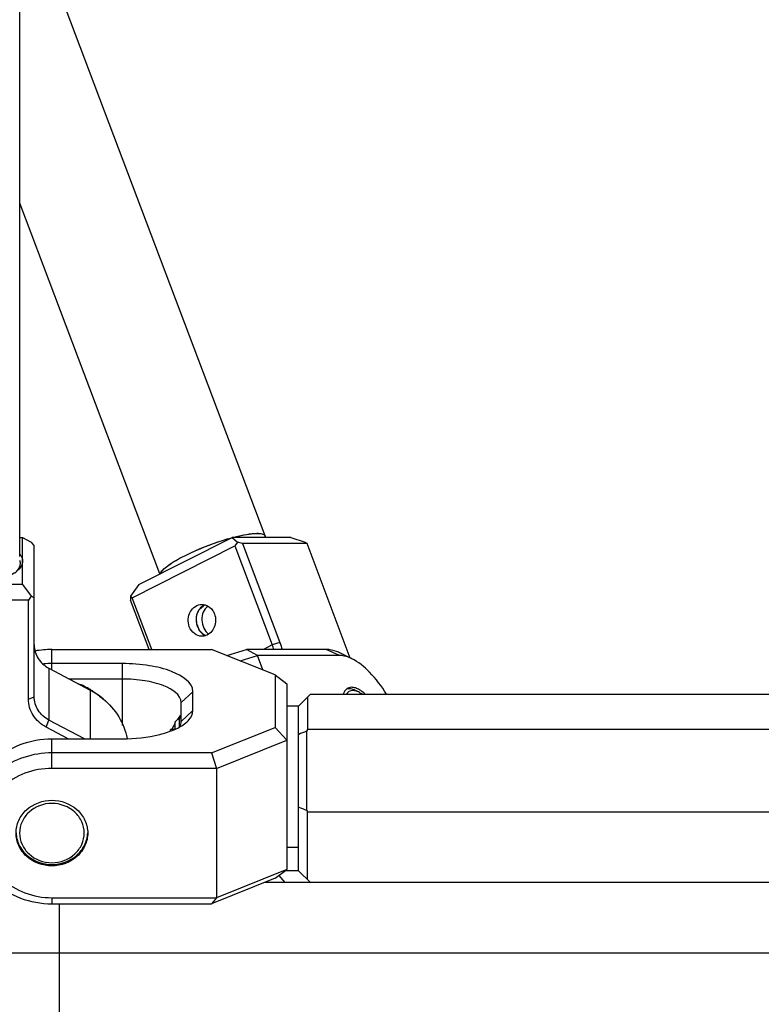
# Model space of a CAD drawing. Header units: millimetres. Extents: x -491 to 2059, y -393 to 795.
# Tile 13 of 256: x -318.05 to -311.74, y -103.45 to -95.08. Entities that reach past the tile are written whole.
import ezdxf

# ---------------------------------------------------------------- set-up
doc = ezdxf.new("R2010")
doc.units = ezdxf.units.MM
doc.header["$LTSCALE"] = 462.55
doc.layers.get('0').update_dxf_attribs({"linetype": 'CONTINUOUS'})
for name, color, linetype in [('2ND_ARM_V2_PITCH_ABL378', 7, 'CONTINUOUS'), ('2ND_ARM_V2_PITCH_ABL390', 7, 'CONTINUOUS'), ('A2300201_ABL339', 7, 'CONTINUOUS'), ('A2300201_ABL403', 7, 'CONTINUOUS'), ('A2400201_ABL358', 7, 'CONTINUOUS'), ('A2410102_ABL383', 7, 'CONTINUOUS'), ('CSHCS-BR-M4-12_203_PBL398', 7, 'CONTINUOUS'), ('FWSRM-D10-V4-E2-T2_5_PBL401', 7, 'CONTINUOUS'), ('M2300101_PBL386', 7, 'CONTINUOUS'), ('M2300101_PBL391', 7, 'CONTINUOUS'), ('M2300201_PBL382', 7, 'CONTINUOUS'), ('M2300201_PBL404', 7, 'CONTINUOUS'), ('M2300301_PBL410', 7, 'CONTINUOUS'), ('M2300301_PBL417', 7, 'CONTINUOUS'), ('M2300602_PBL409', 7, 'CONTINUOUS'), ('M2300602_PBL794', 7, 'CONTINUOUS'), ('M2410102_PBL384', 7, 'CONTINUOUS'), ('M2420202_PBL368', 7, 'CONTINUOUS'), ('M2420301_PBL392', 7, 'CONTINUOUS'), ('WFM_0608_06_2_PBL394', 7, 'CONTINUOUS'), ('WFM_0608_06_2_PBL772', 7, 'CONTINUOUS'), ('왼쪽_14_VBL319', 7, 'CONTINUOUS')]:
    doc.layers.add(name, color=color, linetype=linetype)

# ---------------------------------------------------------------- blocks, each defined once
blk = doc.blocks.new('M2300201_PBL382', base_point=(1727.024, 2917.64))
at = {"layer": 'M2300201_PBL382', "color": 7}
for p, q in [((1718.074, 2930.533), (1717.324, 2930.145)), ((1718.074, 2930.533), (1718.309, 2930.533)), ((1718.074, 2926.533), (1718.074, 2930.533)), ((1727.839, 2930.533), (1728.074, 2930.533)), ((1728.074, 2930.533), (1728.824, 2930.145)), ((1728.074, 2926.533), (1728.074, 2930.533)), ((1717.074, 2929.816), (1717.324, 2930.145)), ((1717.074, 2912.849), (1717.074, 2929.816)), ((1728.824, 2930.145), (1729.074, 2929.816)), ((1729.074, 2916.998), (1729.074, 2929.816)), ((1718.222, 2929.017), (1718.225, 2929.021)), ((1718.233, 2929.016), (1718.234, 2929.02)), ((1727.913, 2929.02), (1727.915, 2929.016)), ((1727.922, 2929.021), (1727.925, 2929.017)), ((1717.324, 2925.545), (1718.074, 2926.533)), ((1728.074, 2926.533), (1718.074, 2926.533)), ((1728.074, 2926.533), (1728.824, 2925.545)), ((1717.324, 2925.545), (1717.074, 2925.416)), ((1717.574, 2925.216), (1717.324, 2925.545)), ((1728.574, 2925.216), (1717.574, 2925.216)), ((1717.574, 2925.216), (1717.574, 2912.772)), ((1728.824, 2925.545), (1728.574, 2925.216)), ((1728.574, 2916.798), (1728.574, 2925.216)), ((1729.074, 2925.416), (1728.824, 2925.545)), ((1730.324, 2919.413), (1733.824, 2917.561)), ((1731.961, 2913.418), (1730.074, 2914.417)), ((1733.339, 2913.418), (1730.324, 2915.013)), ((1717.074, 2912.849), (1717.574, 2912.772)), ((1717.074, 2912.849), (1721.404, 2905.976)), ((1717.574, 2912.772), (1721.77, 2906.111)), ((1721.404, 2905.976), (1721.77, 2906.111)), ((1721.404, 2905.976), (1723.725, 2904.747)), ((1721.77, 2906.111), (1723.674, 2905.103))]:
    blk.add_line(p, q, dxfattribs=at)
at = {"layer": 'M2300201_PBL382', "color": 2}
for p, q in [((1730.324, 2919.413), (1730.324, 2915.013)), ((1728.574, 2916.798), (1729.074, 2916.998)), ((1733.824, 2917.561), (1733.824, 2913.418)), ((1730.074, 2914.417), (1730.324, 2915.013))]:
    blk.add_line(p, q, dxfattribs=at)
at = {"layer": 'M2300201_PBL382', "color": 7}
for centre, radius, start, end in [((1719.263, 2928.368), 1.226, 145.99088, 147.81768), ((1719.294, 2928.348), 1.263, 145.5712, 145.99743), ((1719.345, 2928.311), 1.326, 142.71968, 145.5513), ((1726.802, 2928.311), 1.326, 34.44871, 37.28035), ((1726.854, 2928.348), 1.263, 34.00257, 34.4288), ((1726.885, 2928.368), 1.226, 32.18234, 34.00912), ((1720.164, 2929.592), 2.502, 230.56301, 235.05698), ((1720.341, 2929.838), 2.805, 234.98501, 235.6471), ((1725.806, 2929.838), 2.805, 304.35294, 305.01509), ((1725.983, 2929.592), 2.502, 304.94312, 309.43705), ((1730.769, 2911.784), 6.535, 50.4288, 62.13626)]:
    blk.add_arc(centre, radius, start, end, dxfattribs=at)
for points in [[(1718.074, 2928.533), (1718.074, 2928.701), (1718.133, 2928.874), (1718.222, 2929.017)], [(1718.274, 2928.349), (1718.274, 2928.442), (1718.291, 2928.537), (1718.323, 2928.624)], [(1727.824, 2928.624), (1727.856, 2928.537), (1727.874, 2928.442), (1727.874, 2928.349)], [(1727.925, 2929.017), (1728.014, 2928.874), (1728.074, 2928.701), (1728.074, 2928.533)], [(1718.106, 2928.306), (1718.085, 2928.379), (1718.074, 2928.456), (1718.074, 2928.533)], [(1718.308, 2927.928), (1718.219, 2928.04), (1718.145, 2928.168), (1718.106, 2928.306)], [(1718.323, 2928.074), (1718.291, 2928.162), (1718.274, 2928.256), (1718.274, 2928.349)], [(1718.575, 2927.66), (1718.478, 2927.74), (1718.386, 2927.829), (1718.308, 2927.928)], [(1727.839, 2927.928), (1727.761, 2927.829), (1727.67, 2927.74), (1727.572, 2927.66)], [(1727.874, 2928.349), (1727.874, 2928.256), (1727.856, 2928.162), (1727.824, 2928.074)], [(1728.041, 2928.306), (1728.002, 2928.168), (1727.928, 2928.04), (1727.839, 2927.928)], [(1728.074, 2928.533), (1728.074, 2928.456), (1728.062, 2928.379), (1728.041, 2928.306)]]:
    blk.add_open_spline(points, degree=3, dxfattribs=at)
for points, knots in [([(1718.57, 2927.685), (1718.542, 2927.715), (1718.442, 2927.833), (1718.361, 2927.968), (1718.323, 2928.074)], [0, 0, 0, 0, 0.26994, 1, 1, 1, 1]), ([(1727.824, 2928.074), (1727.786, 2927.968), (1727.705, 2927.833), (1727.605, 2927.715), (1727.577, 2927.685)], [0, 0, 0, 0, 0.730061, 1, 1, 1, 1]), ([(1723.074, 2926.533), (1722.24, 2926.533), (1720.755, 2926.676), (1719.299, 2927.153), (1718.758, 2927.523)], [0, 0, 0, 0, 0.559867, 1, 1, 1, 1]), ([(1727.389, 2927.523), (1726.848, 2927.153), (1725.393, 2926.676), (1723.908, 2926.533), (1723.074, 2926.533)], [0, 0, 0, 0, 0.440133, 1, 1, 1, 1]), ([(1729.074, 2921.398), (1729.074, 2921), (1729.319, 2920.174), (1729.958, 2919.607), (1730.324, 2919.413)], [0, 0, 0, 0, 0.490215, 1, 1, 1, 1]), ([(1730.324, 2915.013), (1729.958, 2915.207), (1729.319, 2915.774), (1729.074, 2916.6), (1729.074, 2916.998)], [0, 0, 0, 0, 0.509785, 1, 1, 1, 1]), ([(1734.932, 2916.822), (1735.453, 2916.39), (1736.352, 2915.365), (1736.848, 2914.091), (1736.973, 2913.444)], [0, 0, 0, 0, 0.506273, 1, 1, 1, 1]), ([(1730.074, 2914.417), (1729.635, 2914.649), (1728.868, 2915.329), (1728.574, 2916.32), (1728.574, 2916.798)], [0, 0, 0, 0, 0.509785, 1, 1, 1, 1])]:
    blk.add_open_spline(points, degree=3, knots=knots, dxfattribs=at)
blk = doc.blocks.new('M2300301_PBL410', base_point=(1723.074, 3091.781))
at = {"layer": 'M2300301_PBL410', "color": 7}
blk.add_line((1727.839, 2928.991), (1727.839, 3195.514), dxfattribs=at)
blk.add_arc((1727.075, 2928.991), 0.764, 354.25283, 359.99313, dxfattribs=at)
blk = doc.blocks.new('WFM_0608_06_2_PBL772', base_point=(1733.867, 2917.451))
at = {"layer": 'WFM_0608_06_2_PBL772', "color": 7}
blk.add_arc((1730.659, 2912.257), 6.231, 59.15941, 69.69758, dxfattribs=at)
blk.add_open_spline([(1733.854, 2917.607), (1733.95, 2917.549), (1734.324, 2917.311), (1734.673, 2917.031), (1734.912, 2916.801)], degree=3, knots=[0, 0, 0, 0, 0.251991, 1, 1, 1, 1], dxfattribs=at)
blk = doc.blocks.new('A2300201_ABL339', base_point=(1727.023, 3094.927))
at = {"layer": 'M2300201_PBL382'}
blk.add_blockref('M2300201_PBL382', (1727.024, 2917.64), dxfattribs=at)
at = {"layer": 'M2300301_PBL410'}
blk.add_blockref('M2300301_PBL410', (1723.074, 3091.781), dxfattribs=at)
at = {"layer": 'WFM_0608_06_2_PBL772'}
blk.add_blockref('WFM_0608_06_2_PBL772', (1733.867, 2917.451), dxfattribs=at)
blk = doc.blocks.new('M2420202_PBL368', base_point=(1766.16, 2875.452))
at = {"layer": 'M2420202_PBL368', "color": 7}
for p, q in [((1710.246, 2895.202), (1822.073, 2895.202)), ((1731.236, 2879.741), (1731.236, 2895.202))]:
    blk.add_line(p, q, dxfattribs=at)
blk = doc.blocks.new('M2410102_PBL384', base_point=(1776.573, 2909.202))
at = {"layer": 'M2410102_PBL384', "color": 7}
for p, q in [((1752.573, 2917.202), (1751.573, 2916.202)), ((1752.328, 2916.956), (1752.337, 2914.202)), ((1752.573, 2917.202), (1800.573, 2917.202)), ((1751.573, 2902.202), (1751.573, 2916.202)), ((1752.337, 2914.202), (1752.238, 2914.062)), ((1752.238, 2914.062), (1752.238, 2907.343)), ((1800.81, 2914.202), (1752.337, 2914.202)), ((1752.238, 2907.343), (1752.337, 2907.202)), ((1752.337, 2907.202), (1800.81, 2907.202)), ((1751.573, 2902.202), (1750.439, 2902.202)), ((1751.573, 2902.202), (1752.573, 2901.202)), ((1804.449, 2901.202), (1748.698, 2901.202))]:
    blk.add_line(p, q, dxfattribs=at)
at = {"layer": 'M2410102_PBL384', "color": 2}
blk.add_line((1750.43, 2901.202), (1749.909, 2901.804), dxfattribs=at)
at = {"layer": 'M2410102_PBL384', "color": 7}
for centre, radius, start, end in [((1823.357, 2740.484), 187.582, 112.28004, 112.4995), ((1823.355, 3080.907), 187.569, 247.49926, 247.71873)]:
    blk.add_arc(centre, radius, start, end, dxfattribs=at)
blk.add_open_spline([(1752.317, 2901.459), (1752.318, 2901.919), (1752.326, 2903.834), (1752.332, 2905.748), (1752.337, 2907.202)], degree=3, knots=[0, 0, 0, 0, 0.240488, 1, 1, 1, 1], dxfattribs=at)
blk = doc.blocks.new('WFM_0608_06_2_PBL394', base_point=(1751.073, 2910.202))
at = {"layer": 'WFM_0608_06_2_PBL394', "color": 7}
for p, q in [((1751.573, 2916.202), (1750.573, 2916.202)), ((1750.573, 2904.202), (1751.573, 2904.202))]:
    blk.add_line(p, q, dxfattribs=at)
blk = doc.blocks.new('A2410102_ABL383', base_point=(1776.573, 2909.202))
at = {"layer": 'M2410102_PBL384'}
blk.add_blockref('M2410102_PBL384', (1776.573, 2909.202), dxfattribs=at)
at = {"layer": 'WFM_0608_06_2_PBL394'}
blk.add_blockref('WFM_0608_06_2_PBL394', (1751.073, 2910.202), dxfattribs=at)
blk = doc.blocks.new('M2420301_PBL392', base_point=(1766.16, 2898.202))
at = {"layer": 'M2420301_PBL392', "color": 7}
for p, q in [((1731.236, 2895.202), (1731.236, 2899.387)), ((1710.246, 2895.202), (1822.073, 2895.202))]:
    blk.add_line(p, q, dxfattribs=at)
blk = doc.blocks.new('A2400201_ABL358', base_point=(1775.977, 2871.702))
at = {"layer": 'A2410102_ABL383'}
blk.add_blockref('A2410102_ABL383', (1776.573, 2909.202), dxfattribs=at)
at = {"layer": 'M2420202_PBL368'}
blk.add_blockref('M2420202_PBL368', (1766.16, 2875.452), dxfattribs=at)
at = {"layer": 'M2420301_PBL392'}
blk.add_blockref('M2420301_PBL392', (1766.16, 2898.202), dxfattribs=at)
blk = doc.blocks.new('M2300101_PBL386', base_point=(1752.247, 2919.115))
at = {"layer": 'M2300101_PBL386', "color": 7}
for p, q in [((1745.451, 2920.501), (1747.125, 2921.018)), ((1753.918, 2921.018), (1747.125, 2921.018)), ((1748.058, 2920.502), (1747.125, 2921.018)), ((1746.587, 2920.047), (1748.058, 2920.502)), ((1755.058, 2920.502), (1748.058, 2920.502)), ((1748.523, 2919.272), (1748.058, 2920.502)), ((1756.089, 2920.232), (1755.121, 2920.703)), ((1756.08, 2917.798), (1755.764, 2917.726))]:
    blk.add_line(p, q, dxfattribs=at)
at = {"layer": 'M2300101_PBL386', "color": 2}
blk.add_line((1755.058, 2920.502), (1753.918, 2921.018), dxfattribs=at)
at = {"layer": 'M2300101_PBL386', "color": 7}
for centre, radius, start, end in [((1756.068, 2917.131), 0.669, 127.51046, 129.95224), ((1756.056, 2917.146), 0.65, 116.72669, 127.51774), ((1756.093, 2917.102), 0.707, 130.00172, 136.87729)]:
    blk.add_arc(centre, radius, start, end, dxfattribs=at)
for points, knots in [([(1755.121, 2920.703), (1755.017, 2920.754), (1754.636, 2920.92), (1754.219, 2921.018), (1753.918, 2921.018)], [0, 0, 0, 0, 0.276599, 1, 1, 1, 1]), ([(1756.089, 2920.232), (1756, 2920.275), (1755.674, 2920.418), (1755.316, 2920.502), (1755.058, 2920.502)], [0, 0, 0, 0, 0.276599, 1, 1, 1, 1]), ([(1759.044, 2917.221), (1758.631, 2917.887), (1757.777, 2919.027), (1756.66, 2919.954), (1756.089, 2920.232)], [0, 0, 0, 0, 0.552395, 1, 1, 1, 1]), ([(1755.577, 2917.585), (1755.505, 2917.509), (1755.429, 2917.383), (1755.379, 2917.249), (1755.367, 2917.212)], [0, 0, 0, 0, 0.72861, 1, 1, 1, 1]), ([(1757.236, 2917.212), (1757.197, 2917.248), (1757.047, 2917.381), (1756.885, 2917.501), (1756.758, 2917.577)], [0, 0, 0, 0, 0.266358, 1, 1, 1, 1])]:
    blk.add_open_spline(points, degree=3, knots=knots, dxfattribs=at)
for points in [[(1756.402, 2917.743), (1756.299, 2917.776), (1756.189, 2917.798), (1756.08, 2917.798)], [(1756.758, 2917.577), (1756.646, 2917.644), (1756.527, 2917.702), (1756.402, 2917.743)]]:
    blk.add_open_spline(points, degree=3, dxfattribs=at)
blk = doc.blocks.new('M2300602_PBL409', base_point=(1756.304, 2917.442))
at = {"layer": 'M2300602_PBL409', "color": 7}
blk.add_line((1756.656, 2917.399), (1756.366, 2917.541), dxfattribs=at)
blk.add_arc((1756.143, 2916.465), 1.061, 73.88694, 78.19221, dxfattribs=at)
for points in [[(1755.749, 2917.673), (1755.711, 2917.668), (1755.673, 2917.661), (1755.636, 2917.65)], [(1756.656, 2917.399), (1756.586, 2917.434), (1756.513, 2917.463), (1756.437, 2917.485)], [(1756.972, 2917.206), (1756.873, 2917.279), (1756.767, 2917.345), (1756.656, 2917.399)]]:
    blk.add_open_spline(points, degree=3, dxfattribs=at)
for points, knots in [([(1756.366, 2917.541), (1756.312, 2917.567), (1756.118, 2917.65), (1755.9, 2917.691), (1755.749, 2917.673)], [0, 0, 0, 0, 0.281857, 1, 1, 1, 1]), ([(1756.36, 2917.504), (1756.223, 2917.533), (1755.926, 2917.531), (1755.708, 2917.324), (1755.638, 2917.209)], [0, 0, 0, 0, 0.509595, 1, 1, 1, 1])]:
    blk.add_open_spline(points, degree=3, knots=knots, dxfattribs=at)
blk = doc.blocks.new('2ND_ARM_V2_PITCH_ABL378', base_point=(1723.738, 2910.014))
at = {"layer": 'M2300101_PBL386'}
blk.add_blockref('M2300101_PBL386', (1752.247, 2919.115), dxfattribs=at)
at = {"layer": 'M2300602_PBL409'}
blk.add_blockref('M2300602_PBL409', (1756.304, 2917.442), dxfattribs=at)
blk = doc.blocks.new('M2300101_PBL391', base_point=(1737.073, 2910.202))
at = {"layer": 'M2300101_PBL391', "color": 7}
for p, q in [((1730.573, 2921.018), (1744.159, 2921.018)), ((1749.573, 2918.852), (1744.159, 2921.018)), ((1736.573, 2919.818), (1730.573, 2919.818)), ((1736.573, 2918.501), (1732.048, 2918.501)), ((1749.573, 2918.852), (1750.573, 2918.101)), ((1749.573, 2918.852), (1749.573, 2914.383)), ((1750.573, 2918.101), (1750.573, 2902.303)), ((1742.573, 2915.818), (1742.573, 2917.418)), ((1741.573, 2914.901), (1741.573, 2916.501)), ((1744.159, 2912.218), (1749.573, 2914.383)), ((1750.573, 2913.301), (1749.573, 2914.383)), ((1730.56, 2913.416), (1730.573, 2913.418)), ((1730.56, 2913.418), (1736.573, 2913.418)), ((1744.573, 2910.901), (1750.573, 2913.301)), ((1744.159, 2912.218), (1730.573, 2912.218)), ((1744.159, 2912.218), (1744.573, 2910.901)), ((1744.573, 2910.901), (1730.573, 2910.901)), ((1744.573, 2910.901), (1744.573, 2899.903)), ((1723.573, 2905.802), (1723.573, 2907.002)), ((1750.573, 2902.303), (1744.573, 2899.903)), ((1749.573, 2901.552), (1750.573, 2902.303)), ((1749.573, 2901.552), (1744.159, 2899.387)), ((1730.573, 2899.903), (1744.573, 2899.903)), ((1730.573, 2899.387), (1744.159, 2899.387)), ((1744.573, 2899.903), (1744.159, 2899.387))]:
    blk.add_line(p, q, dxfattribs=at)
at = {"layer": 'M2300101_PBL391', "color": 2}
for p, q in [((1730.573, 2919.281), (1730.573, 2921.018)), ((1736.573, 2914.561), (1736.573, 2919.818)), ((1741.573, 2916.501), (1742.573, 2917.418)), ((1741.573, 2914.901), (1742.573, 2915.818)), ((1730.573, 2910.901), (1730.573, 2913.418)), ((1730.573, 2899.903), (1730.573, 2899.387))]:
    blk.add_line(p, q, dxfattribs=at)
at = {"layer": 'M2300101_PBL391', "color": 7}
for centre, radius, start, end in [((1730.575, 2913.378), 7.64, 90.01515, 100.79429), ((1730.574, 2912.197), 7.62, 90.00744, 95.35113), ((1744.936, 2912.501), 4.487, 143.02115, 146.29277), ((1744.375, 2912.919), 3.787, 142.07436, 142.97463), ((1745.466, 2912.14), 5.128, 151.96531, 156.10936), ((1745.518, 2912.113), 5.186, 148.96096, 151.981), ((1745.335, 2912.199), 4.984, 156.12488, 156.60524), ((1729.492, 2905.799), 5.918, 168.42709, 179.96903)]:
    blk.add_arc(centre, radius, start, end, dxfattribs=at)
for points, knots in [([(1742.573, 2917.418), (1742.573, 2918.232), (1740.878, 2919.225), (1738.816, 2919.693), (1737.341, 2919.818), (1736.573, 2919.818)], [0, 0, 0, 0, 0.361326, 0.659305, 1, 1, 1, 1]), ([(1741.573, 2916.501), (1741.573, 2917.18), (1740.161, 2918.007), (1738.442, 2918.397), (1737.213, 2918.501), (1736.573, 2918.501)], [0, 0, 0, 0, 0.361326, 0.659305, 1, 1, 1, 1]), ([(1741.388, 2915.247), (1741.429, 2915.299), (1741.492, 2915.352), (1741.547, 2915.452), (1741.572, 2915.452)], [0, 0, 0, 0, 0.722746, 1, 1, 1, 1]), ([(1741.972, 2914.77), (1742.065, 2914.847), (1742.363, 2915.123), (1742.573, 2915.529), (1742.573, 2915.818)], [0, 0, 0, 0, 0.293952, 1, 1, 1, 1]), ([(1736.573, 2913.418), (1737.642, 2913.418), (1739.176, 2913.568), (1740.971, 2914.141), (1741.693, 2914.54), (1741.972, 2914.77)], [0, 0, 0, 0, 0.568147, 0.807561, 1, 1, 1, 1]), ([(1723.573, 2907.002), (1723.573, 2907.839), (1723.949, 2909.553), (1725.525, 2911.682), (1727.844, 2913.089), (1729.653, 2913.416), (1730.56, 2913.418)], [0, 0, 0, 0, 0.239871, 0.485789, 0.740006, 1, 1, 1, 1]), ([(1730.573, 2912.218), (1729.771, 2912.218), (1728.169, 2911.965), (1726.042, 2910.859), (1724.436, 2909.151), (1723.843, 2907.717), (1723.694, 2906.986)], [0, 0, 0, 0, 0.258649, 0.512703, 0.759628, 1, 1, 1, 1]), ([(1730.573, 2910.901), (1729.795, 2910.901), (1728.242, 2910.623), (1726.251, 2909.419), (1724.896, 2907.589), (1724.414, 2905.402), (1724.896, 2903.215), (1726.251, 2901.386), (1728.242, 2900.182), (1729.795, 2899.903), (1730.573, 2899.903)], [0, 0, 0, 0, 0.129995, 0.257109, 0.380069, 0.5, 0.619931, 0.742891, 0.870005, 1, 1, 1, 1]), ([(1727.523, 2905.402), (1727.523, 2905.767), (1727.689, 2906.515), (1728.6, 2907.758), (1729.805, 2908.197), (1730.573, 2908.197)], [0, 0, 0, 0, 0.241975, 0.490071, 1, 1, 1, 1]), ([(1730.573, 2908.197), (1731.342, 2908.197), (1732.546, 2907.758), (1733.458, 2906.515), (1733.623, 2905.767), (1733.623, 2905.402)], [0, 0, 0, 0, 0.509929, 0.758025, 1, 1, 1, 1]), ([(1723.573, 2905.802), (1723.573, 2904.965), (1723.95, 2903.248), (1725.53, 2901.117), (1727.853, 2899.711), (1729.666, 2899.387), (1730.573, 2899.387)], [0, 0, 0, 0, 0.239861, 0.485781, 0.740009, 1, 1, 1, 1]), ([(1730.573, 2902.607), (1729.805, 2902.607), (1728.6, 2903.046), (1727.689, 2904.289), (1727.523, 2905.037), (1727.523, 2905.402)], [0, 0, 0, 0, 0.509929, 0.758025, 1, 1, 1, 1]), ([(1733.623, 2905.402), (1733.623, 2905.037), (1733.458, 2904.289), (1732.546, 2903.046), (1731.342, 2902.607), (1730.573, 2902.607)], [0, 0, 0, 0, 0.241975, 0.490071, 1, 1, 1, 1])]:
    blk.add_open_spline(points, degree=3, knots=knots, dxfattribs=at)
blk.add_open_spline([(1741.435, 2914.434), (1741.519, 2914.573), (1741.573, 2914.739), (1741.573, 2914.901)], degree=3, dxfattribs=at)
blk = doc.blocks.new('CSHCS-BR-M4-12_203_PBL398', base_point=(1740.823, 2914.14))
at = {"layer": 'CSHCS-BR-M4-12_203_PBL398', "color": 7}
for p in [(1740.972, 2914.202), (1740.673, 2914.077)]:
    blk.add_line(p, (1740.673, 2914.202), dxfattribs=at)
blk = doc.blocks.new('FWSRM-D10-V4-E2-T2_5_PBL401', base_point=(1741.323, 2914.728))
at = {"layer": 'FWSRM-D10-V4-E2-T2_5_PBL401', "color": 7}
for p, q in [((1741.423, 2915.202), (1741.073, 2914.852)), ((1741.423, 2915.202), (1741.573, 2915.202)), ((1741.423, 2914.437), (1741.423, 2915.202)), ((1741.073, 2914.255), (1741.073, 2914.852))]:
    blk.add_line(p, q, dxfattribs=at)
blk = doc.blocks.new('M2300602_PBL794', base_point=(1730.573, 2905.325))
at = {"layer": 'M2300602_PBL794', "color": 7}
for points, knots in [([(1733.323, 2905.402), (1733.323, 2905.731), (1733.175, 2906.406), (1732.348, 2907.526), (1730.573, 2908.189), (1728.799, 2907.526), (1727.972, 2906.406), (1727.823, 2905.731), (1727.823, 2905.402)], [0, 0, 0, 0, 0.121002, 0.24503, 0.5, 0.75497, 0.878998, 1, 1, 1, 1]), ([(1727.526, 2905.406), (1727.543, 2905.05), (1727.732, 2904.329), (1728.657, 2903.143), (1730.573, 2902.447), (1732.49, 2903.143), (1733.415, 2904.329), (1733.604, 2905.05), (1733.621, 2905.406)], [0, 0, 0, 0, 0.121013, 0.245081, 0.5, 0.754919, 0.878987, 1, 1, 1, 1]), ([(1727.823, 2905.402), (1727.823, 2905.073), (1727.972, 2904.399), (1728.799, 2903.278), (1730.573, 2902.615), (1732.348, 2903.278), (1733.175, 2904.399), (1733.323, 2905.073), (1733.323, 2905.402)], [0, 0, 0, 0, 0.121002, 0.24503, 0.5, 0.75497, 0.878998, 1, 1, 1, 1])]:
    blk.add_open_spline(points, degree=3, knots=knots, dxfattribs=at)
blk = doc.blocks.new('2ND_ARM_V2_PITCH_ABL390', base_point=(1776.573, 2910.013))
at = {"layer": 'CSHCS-BR-M4-12_203_PBL398'}
blk.add_blockref('CSHCS-BR-M4-12_203_PBL398', (1740.823, 2914.14), dxfattribs=at)
at = {"layer": 'FWSRM-D10-V4-E2-T2_5_PBL401'}
blk.add_blockref('FWSRM-D10-V4-E2-T2_5_PBL401', (1741.323, 2914.728), dxfattribs=at)
at = {"layer": 'M2300101_PBL391'}
blk.add_blockref('M2300101_PBL391', (1737.073, 2910.202), dxfattribs=at)
at = {"layer": 'M2300602_PBL794'}
blk.add_blockref('M2300602_PBL794', (1730.573, 2905.325), dxfattribs=at)
blk = doc.blocks.new('M2300201_PBL404', base_point=(1746.612, 2925.412))
at = {"layer": 'M2300201_PBL404', "color": 7}
for p, q in [((1737.965, 2926.533), (1745.902, 2930.533)), ((1750.902, 2930.533), (1745.902, 2930.533)), ((1745.902, 2930.533), (1746.382, 2930.146)), ((1750.902, 2930.533), (1752.132, 2930.146)), ((1737.415, 2925.417), (1746.146, 2929.817)), ((1746.382, 2930.146), (1746.146, 2929.817)), ((1746.146, 2929.817), (1749.327, 2921.398)), ((1746.792, 2930.017), (1746.382, 2930.146)), ((1752.292, 2930.017), (1746.792, 2930.017)), ((1746.792, 2930.017), (1749.974, 2921.598)), ((1752.132, 2930.146), (1752.292, 2930.017)), ((1755.969, 2920.29), (1752.292, 2930.017)), ((1737.965, 2926.533), (1737.255, 2925.546)), ((1737.415, 2925.417), (1737.255, 2925.546)), ((1737.255, 2925.546), (1737.268, 2925.217)), ((1738.855, 2921.018), (1737.268, 2925.217)), ((1739.077, 2921.018), (1737.415, 2925.417))]:
    blk.add_line(p, q, dxfattribs=at)
at = {"layer": 'M2300201_PBL404', "color": 2}
for p, q in [((1749.327, 2921.398), (1748.573, 2921.018)), ((1749.974, 2921.598), (1749.327, 2921.398))]:
    blk.add_line(p, q, dxfattribs=at)
at = {"layer": 'M2300201_PBL404', "color": 7}
for centre, radius, start, end in [((1743.938, 2923.804), 1.037, 108.86442, 120.28112), ((1744.789, 2919.679), 4.854, 15.9822, 20.74708)]:
    blk.add_arc(centre, radius, start, end, dxfattribs=at)
for points, knots in [([(1742.267, 2922.952), (1742.116, 2923.352), (1742.164, 2924.089), (1742.741, 2924.718), (1743.146, 2924.842), (1743.339, 2924.842)], [0, 0, 0, 0, 0.517729, 0.766235, 1, 1, 1, 1]), ([(1743.415, 2924.699), (1743.153, 2924.545), (1742.766, 2923.939), (1742.846, 2923.265), (1742.964, 2922.952)], [0, 0, 0, 0, 0.476428, 1, 1, 1, 1]), ([(1743.607, 2924.806), (1743.876, 2924.733), (1744.207, 2924.467), (1744.375, 2924.126), (1744.41, 2924.032)], [0, 0, 0, 0, 0.73477, 1, 1, 1, 1]), ([(1744.41, 2924.032), (1744.542, 2923.684), (1744.551, 2922.893), (1743.985, 2922.301), (1743.658, 2922.194)], [0, 0, 0, 0, 0.519632, 1, 1, 1, 1]), ([(1743.339, 2922.142), (1743.113, 2922.142), (1742.635, 2922.314), (1742.353, 2922.724), (1742.267, 2922.952)], [0, 0, 0, 0, 0.481071, 1, 1, 1, 1]), ([(1742.964, 2922.952), (1742.991, 2922.881), (1743.107, 2922.625), (1743.299, 2922.395), (1743.473, 2922.285)], [0, 0, 0, 0, 0.268062, 1, 1, 1, 1])]:
    blk.add_open_spline(points, degree=3, knots=knots, dxfattribs=at)
for points in [[(1743.339, 2924.842), (1743.429, 2924.842), (1743.52, 2924.83), (1743.607, 2924.806)], [(1743.658, 2922.194), (1743.556, 2922.16), (1743.447, 2922.142), (1743.339, 2922.142)], [(1743.473, 2922.285), (1743.528, 2922.25), (1743.586, 2922.22), (1743.647, 2922.198)], [(1749.974, 2921.598), (1750.046, 2921.407), (1750.109, 2921.213), (1750.16, 2921.015)]]:
    blk.add_open_spline(points, degree=3, dxfattribs=at)
blk = doc.blocks.new('M2300301_PBL417', base_point=(1688.201, 3073.129))
at = {"layer": 'M2300301_PBL417', "color": 7}
for p, q in [((1748.718, 2930.676), (1727.839, 2985.917)), ((1739.755, 2927.435), (1727.839, 2958.962)), ((1748.704, 2930.671), (1748.756, 2930.533))]:
    blk.add_line(p, q, dxfattribs=at)
for centre, radius, start, end in [((1748.54, 2930.609), 0.19, 20.69821, 22.34213), ((1743.955, 2923.819), 1.019, 116.0351, 117.84217), ((1744.609, 2923.565), 1.73, 196.5443, 205.46792), ((1744.125, 2923.24), 1.143, 226.01125, 227.41542), ((1744.077, 2923.186), 1.072, 227.35192, 235.15171), ((1744.028, 2923.117), 0.987, 235.20567, 239.77466), ((1744.008, 2923.083), 0.947, 239.78897, 242.78197), ((1743.995, 2923.058), 0.919, 242.77442, 247.5032)]:
    blk.add_arc(centre, radius, start, end, dxfattribs=at)
for points, knots in [([(1741.878, 2928.991), (1742.187, 2929.147), (1743.483, 2929.75), (1744.835, 2930.238), (1745.881, 2930.523)], [0, 0, 0, 0, 0.241775, 1, 1, 1, 1]), ([(1741.885, 2928.991), (1742.192, 2929.146), (1743.479, 2929.745), (1744.82, 2930.229), (1745.858, 2930.513)], [0, 0, 0, 0, 0.241666, 1, 1, 1, 1]), ([(1745.92, 2930.533), (1746.554, 2930.704), (1747.412, 2930.886), (1748.345, 2930.916), (1748.675, 2930.78), (1748.716, 2930.681)], [0, 0, 0, 0, 0.683406, 0.888187, 1, 1, 1, 1]), ([(1745.947, 2930.537), (1746.277, 2930.625), (1746.876, 2930.769), (1747.688, 2930.889), (1748.262, 2930.904), (1748.592, 2930.818), (1748.667, 2930.731)], [0, 0, 0, 0, 0.368139, 0.665501, 0.876469, 1, 1, 1, 1]), ([(1748.667, 2930.731), (1748.675, 2930.722), (1748.689, 2930.703), (1748.7, 2930.682), (1748.704, 2930.671)], [0, 0, 0, 0, 0.50774, 1, 1, 1, 1]), ([(1748.718, 2930.676), (1748.72, 2930.669), (1748.725, 2930.656), (1748.727, 2930.642), (1748.728, 2930.635)], [0, 0, 0, 0, 0.497074, 1, 1, 1, 1]), ([(1739.803, 2927.46), (1739.838, 2927.576), (1740.041, 2927.828), (1740.712, 2928.374), (1741.377, 2928.739), (1741.878, 2928.991)], [0, 0, 0, 0, 0.139007, 0.356121, 1, 1, 1, 1]), ([(1739.819, 2927.47), (1739.855, 2927.585), (1740.059, 2927.835), (1740.727, 2928.378), (1741.388, 2928.741), (1741.885, 2928.991)], [0, 0, 0, 0, 0.139811, 0.357238, 1, 1, 1, 1]), ([(1742.95, 2923.072), (1742.858, 2923.379), (1742.818, 2924.029), (1743.221, 2924.584), (1743.479, 2924.721)], [0, 0, 0, 0, 0.523787, 1, 1, 1, 1]), ([(1743.858, 2924.684), (1743.678, 2924.571), (1743.382, 2924.202), (1743.295, 2923.507), (1743.457, 2922.837), (1743.729, 2922.453), (1743.898, 2922.324)], [0, 0, 0, 0, 0.238189, 0.494781, 0.761349, 1, 1, 1, 1])]:
    blk.add_open_spline(points, degree=3, knots=knots, dxfattribs=at)
blk.add_open_spline([(1743.331, 2922.417), (1743.212, 2922.532), (1743.117, 2922.672), (1743.046, 2922.821)], degree=3, dxfattribs=at)
blk = doc.blocks.new('A2300201_ABL403', base_point=(1691.807, 3072.169))
at = {"layer": 'M2300201_PBL404'}
blk.add_blockref('M2300201_PBL404', (1746.612, 2925.412), dxfattribs=at)
at = {"layer": 'M2300301_PBL417'}
blk.add_blockref('M2300301_PBL417', (1688.201, 3073.129), dxfattribs=at)
blk = doc.blocks.new('왼쪽_14_VBL319', base_point=(1776.573, 3006.638))
at = {"layer": '2ND_ARM_V2_PITCH_ABL378'}
blk.add_blockref('2ND_ARM_V2_PITCH_ABL378', (1723.738, 2910.014), dxfattribs=at)
at = {"layer": '2ND_ARM_V2_PITCH_ABL390'}
blk.add_blockref('2ND_ARM_V2_PITCH_ABL390', (1776.573, 2910.013), dxfattribs=at)
at = {"layer": 'A2300201_ABL339'}
blk.add_blockref('A2300201_ABL339', (1727.023, 3094.927), dxfattribs=at)
at = {"layer": 'A2300201_ABL403'}
blk.add_blockref('A2300201_ABL403', (1691.807, 3072.169), dxfattribs=at)
at = {"layer": 'A2400201_ABL358'}
blk.add_blockref('A2400201_ABL358', (1775.977, 2871.702), dxfattribs=at)
blk = doc.blocks.new('W1')
at = {"layer": '왼쪽_14_VBL319'}
blk.add_blockref('왼쪽_14_VBL319', (1776.5735, 3006.6379), dxfattribs=at)

msp = doc.modelspace()

# ---------------------------------------------------------------- block references
at = {"xscale": 0.1, "yscale": 0.1, "zscale": 0.1}
msp.add_blockref('W1', (-490.8323, -392.5342), dxfattribs=at)

doc.saveas('drawing.dxf')
